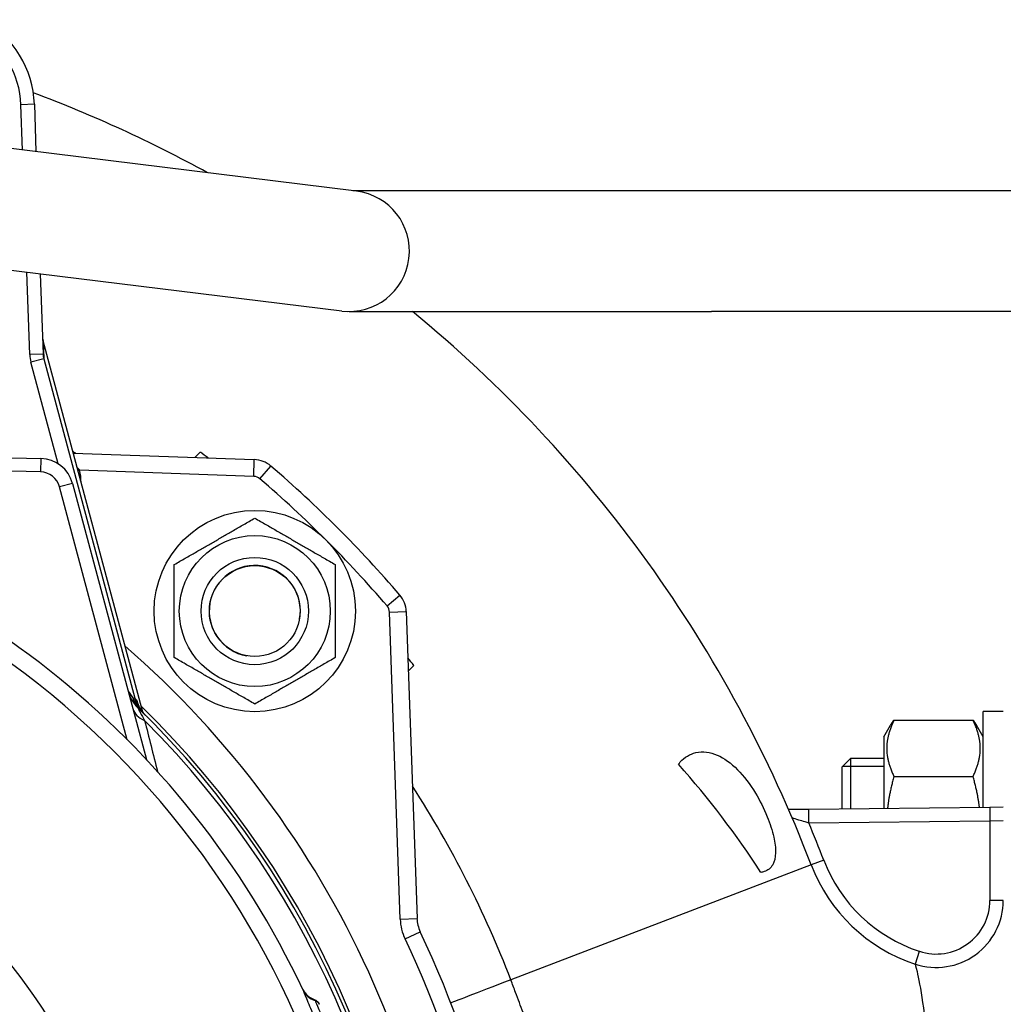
# Model space of a CAD drawing. Header units: millimetres. Extents: x 0 to 8400, y 0 to 5940.
# Tile 40 of 54: x 3306 to 3453, y 3873 to 4019. Entities that reach past the tile are written whole.
import ezdxf

# ---------------------------------------------------------------- set-up
doc = ezdxf.new("R2010")
doc.units = ezdxf.units.MM
doc.header["$LTSCALE"] = 20
doc.layers.add('02-LINIE-035', color=2, linetype='CONTINUOUS')

msp = doc.modelspace()

# ---------------------------------------------------------------- linework, layer by layer
at = {"layer": '02-LINIE-035'}
for p, q in [((3308.53, 4006.82), (3306.53, 4006.75)), ((3306.76, 3999.99), (3306.53, 4006.75)), ((3308.53, 4006.82), (3308.77, 3999.75)), ((3356.53, 3993.87), (3302.94, 4000.47)), ((3409.43, 3993.93), (3355.98, 3993.93)), ((3549.43, 3993.93), (3409.43, 3993.93)), ((3300.74, 3982.6), (3354.33, 3976)), ((3307.83, 3969.51), (3307.4, 3981.78)), ((3309.41, 3981.53), (3309.83, 3969.58)), ((3355.43, 3975.93), (3409.43, 3975.93)), ((3549.43, 3975.93), (3409.43, 3975.93)), ((3324.67, 3916.2), (3309.84, 3971.57)), ((3309.84, 3971.56), (3309.93, 3968.89)), ((3324.67, 3916.2), (3309.84, 3971.56)), ((3309.83, 3969.58), (3307.83, 3969.51)), ((3309.93, 3968.89), (3308, 3968.37)), ((3309.93, 3968.89), (3323.49, 3918.28)), ((3312.06, 3953.23), (3308, 3968.37)), ((3228.24, 3956.13), (3309.51, 3954.01)), ((3309.51, 3954.01), (3309.46, 3952.01)), ((3314.33, 3954.79), (3341.31, 3953.85)), ((3333.26, 3954.98), (3332.45, 3954.16)), ((3309.46, 3952.01), (3246.76, 3953.65)), ((3341.22, 3951.35), (3341.31, 3953.85)), ((3342.14, 3950.99), (3343.77, 3952.89)), ((3315.27, 3952.26), (3315.02, 3952.2)), ((3341.22, 3951.35), (3315.27, 3952.26)), ((3314.21, 3950.3), (3312.28, 3949.78)), ((3322.38, 3912.09), (3312.28, 3949.78)), ((3314.21, 3950.3), (3325.24, 3909.13)), ((3315.49, 3950.45), (3315.5, 3950.45)), ((3315.5, 3950.45), (3315.5, 3950.43)), ((3361.1, 3932.04), (3363, 3933.66)), ((3361.46, 3931.11), (3363.96, 3931.2)), ((3363.06, 3885.35), (3361.46, 3931.11)), ((3363.96, 3931.2), (3365.56, 3885.44)), ((3364.27, 3922.34), (3365.08, 3923.16)), ((3323.49, 3918.28), (3323.25, 3918.22)), ((3324.23, 3916.58), (3324.23, 3916.58)), ((3324.69, 3916.14), (3324.69, 3916.14)), ((3324.69, 3916.13), (3324.69, 3916.13)), ((3449.94, 3902), (3449.94, 3916.28)), ((3452.94, 3916.28), (3449.94, 3916.28)), ((3436.64, 3915.02), (3448.43, 3915.02)), ((3435.14, 3912.53), (3436.14, 3914.27)), ((3449.94, 3912.53), (3448.93, 3914.27)), ((3435.14, 3912.53), (3435.14, 3901.84)), ((3428.94, 3908.06), (3430.17, 3909.28)), ((3430.17, 3909.28), (3430.17, 3901.78)), ((3435.14, 3909.28), (3430.17, 3909.28)), ((3428.94, 3901.77), (3428.94, 3908.06)), ((3435.14, 3908.08), (3428.96, 3908.08)), ((3436.64, 3906.59), (3448.43, 3906.59)), ((3423.93, 3901.71), (3420.94, 3901.68)), ((3450.92, 3902.01), (3423.93, 3901.71)), ((3423.95, 3899.71), (3423.93, 3901.71)), ((3452.94, 3902.03), (3450.92, 3902.01)), ((3450.92, 3902.01), (3450.94, 3900.01)), ((3423.95, 3899.71), (3450.94, 3900.01)), ((3450.94, 3900.01), (3452.94, 3900.05)), ((3450.94, 3900.01), (3450.94, 3888.15)), ((3426.18, 3894.16), (3424.31, 3893.44)), ((3424.31, 3893.44), (3379.54, 3876.29)), ((3452.94, 3888.15), (3450.94, 3888.15)), ((3363.06, 3885.35), (3365.56, 3885.44)), ((3363.78, 3882.4), (3366.04, 3883.47)), ((3440.42, 3880.55), (3439.79, 3878.66))]:
    msp.add_line(p, q, dxfattribs=at)
for radius in [15, 11.25, 8, 8, 6.77]:
    msp.add_circle((3341.38, 3931.27), radius, dxfattribs=at)
for centre, radius, start, end in [((3293.54, 4006.29), 15, 2, 61.0746), ((3293.54, 4006.29), 13, 2, 61.0746), ((3238.59, 3822.29), 198.88, 61.215, 69.4608), ((3355.43, 3984.93), 9, 262.9792, 82.9792), ((3355.43, 3984.93), 9, 262.9792, 82.9792), ((3238.59, 3822.29), 198.88, 20.9631, 50.582), ((3309.38, 3949.01), 5, 15, 88.5), ((3228.24, 3818.13), 172.5, 52.0144, 52.4947), ((3341.17, 3949.85), 4, 49.3932, 88), ((3228.24, 3818.13), 177.5, 40.6068, 49.3932), ((3309.38, 3949.01), 3, 15, 88.5), ((3305.51, 3950.1), 10, 2, 12.4775), ((3341.17, 3949.85), 1.5, 49.3932, 88), ((3228.24, 3818.13), 175, 40.6068, 49.3932), ((3228.24, 3818.13), 133, 25.2045, 78.0776), ((3228.24, 3818.13), 130.37, 292.552, 76.5409), ((3341.38, 3931.27), 6.79, 350, 260), ((3359.96, 3931.06), 4, 2, 40.6068), ((3359.96, 3931.06), 1.5, 2, 40.6068), ((3228.24, 3818.13), 143, 310.9811, 49.0189), ((3228.24, 3818.13), 172.5, 37.5053, 37.9856), ((3327.37, 3920.51), 5, 195, 225.9232), ((3223.41, 3816.84), 142.5, 45.246, 45.3887), ((3228.24, 3818.13), 137.5, 314.0768, 45.9232), ((3228.24, 3818.13), 138, 314.1915, 45.8085), ((3228.24, 3818.13), 136.85, 314.9689, 45.0311), ((3228.24, 3818.13), 97.73, 300.7701, 72.9946), ((3238.59, 3822.29), 200.88, 20.9631, 22.6698), ((3447.65, 3902.39), 23, 200.9631, 251.6774), ((3447.65, 3902.39), 25, 200.9631, 251.6774), ((3442.94, 3888.15), 10, 251.6774, 0), ((3442.94, 3888.15), 8, 251.6774, 0), ((3370.55, 3885.61), 7.5, 182, 205.3683), ((3370.55, 3885.61), 5, 182, 205.3683), ((3228.24, 3818.13), 152.5, 334.6317, 25.3683), ((3228.24, 3818.13), 150, 334.6317, 25.3683)]:
    msp.add_arc(centre, radius, start, end, dxfattribs=at)
for centre, major_axis, ratio, start_param, end_param in [((3312.73, 3972.33), (-3, -0.1), 0.993293, 0, 0.228372), ((3312.83, 3969.68), (-0.18, 5.03), 0.993293, 1.570796, 1.799169), ((3312.83, 3969.68), (-0.11, 3.05), 0.984518, 1.570796, 1.799169), ((3324.95, 3918.67), (-1.39, -1.44), 0.685613, 5.561339, 6.020176), ((3327.37, 3919.02), (-2.26, 3.83), 0.876884, 1.264014, 1.8641), ((3328.57, 3919.33), (-3.52, -3.55), 0.998651, 5.754706, 6.283185), ((3328.03, 3918.03), (-4.83, -1.29), 0.661971, 0, 0.717845), ((3379.92, 3876.44), (-9.33, -3.59), 0.000045, 4.75351, 6.283185), ((3351.29, 3876.05), (-2.71, -1.28), 0.986251, 0, 0.81922)]:
    msp.add_ellipse(centre, major_axis=major_axis, ratio=ratio, start_param=start_param, end_param=end_param, dxfattribs=at)
for points, knots in [([(3309.73, 3972.24), (3309.74, 3972.13), (3309.75, 3972.01), (3309.78, 3971.79), (3309.81, 3971.68), (3309.84, 3971.57)], [0, 0, 0, 0, 0.03423719, 0.03423719, 0.06803143, 0.06803143, 0.06803143, 0.06803143]), ([(3309.84, 3971.56), (3309.84, 3971.56), (3309.84, 3971.57), (3309.84, 3971.57), (3309.84, 3971.57), (3309.84, 3971.57)], [0, 0, 0, 0, 0.0004882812, 0.0004882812, 0.0007730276, 0.0007730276, 0.0007730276, 0.0007730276]), ([(3314.9, 3952.66), (3314.98, 3952.6), (3315.05, 3952.53), (3315.11, 3952.45), (3315.17, 3952.39), (3315.22, 3952.33), (3315.27, 3952.26)], [0.94892857, 0.94892857, 0.94892857, 0.94892857, 0.97683477, 0.97683477, 0.97683477, 1, 1, 1, 1]), ([(3323.25, 3918.22), (3323.45, 3917.83), (3323.66, 3917.45), (3323.91, 3917.09), (3324.04, 3916.9), (3324.18, 3916.72), (3324.33, 3916.54), (3324.48, 3916.36), (3324.64, 3916.19), (3324.8, 3916.02), (3324.81, 3916.02), (3324.81, 3916.02), (3324.81, 3916.01)], [0, 0, 0, 0, 0.481133, 0.481133, 0.481133, 0.737054, 0.737054, 0.737054, 0.994978, 0.994978, 0.994978, 1, 1, 1, 1]), ([(3323.96, 3917.42), (3323.96, 3917.42), (3323.96, 3917.41), (3323.97, 3917.39), (3323.98, 3917.36), (3324.01, 3917.29), (3324.04, 3917.22), (3324.1, 3917.09), (3324.13, 3917.02), (3324.22, 3916.87), (3324.27, 3916.77), (3324.42, 3916.54), (3324.52, 3916.39), (3324.76, 3916.08), (3324.9, 3915.93), (3325.05, 3915.78)], [0.4540761, 0.4540761, 0.4540761, 0.4540761, 0.4773194, 0.4773194, 0.5044739, 0.5044739, 0.5375505, 0.5375505, 0.5646187, 0.5646187, 0.598696, 0.598696, 0.6532467, 0.6532467, 0.7167742, 0.7167742, 0.7167742, 0.7167742]), ([(3323.89, 3916.91), (3323.89, 3916.91), (3323.91, 3916.88), (3323.94, 3916.83), (3323.98, 3916.74), (3324.06, 3916.59), (3324.16, 3916.42), (3324.21, 3916.33), (3324.26, 3916.23), (3324.32, 3916.13), (3324.51, 3915.78), (3324.73, 3915.37), (3324.96, 3914.95)], [0, 0, 0, 0, 0.155563, 0.155563, 0.155563, 0.407438, 0.407438, 0.407438, 0.542309, 0.542309, 0.542309, 1, 1, 1, 1]), ([(3404.52, 3908.43), (3404.61, 3908.55), (3404.7, 3908.67), (3405.42, 3909.48), (3406.21, 3909.96), (3408.13, 3910.41), (3409.22, 3910.27), (3411.33, 3909.36), (3412.35, 3908.62), (3414.28, 3906.66), (3415.18, 3905.47), (3416.66, 3903.03), (3417.26, 3901.84), (3418.17, 3899.6), (3418.51, 3898.57), (3418.91, 3896.73), (3419.01, 3895.94), (3418.97, 3894.52), (3418.83, 3893.93), (3418.27, 3892.93), (3417.84, 3892.6), (3417.15, 3892.38), (3416.99, 3892.34), (3416.82, 3892.32)], [-5.134678, -5.134678, -5.134678, -5.134678, -5.06781, -5.06781, -4.627791, -4.627791, -4.121674, -4.121674, -3.640774, -3.640774, -3.17203, -3.17203, -2.789958, -2.789958, -2.468911, -2.468911, -2.188236, -2.188236, -1.901555, -1.901555, -1.566594, -1.566594, -1.474299, -1.474299, -1.474299, -1.474299]), ([(3421.47, 3900.45), (3421.47, 3900.45), (3421.49, 3900.45), (3421.68, 3900.39), (3422, 3900.29), (3422.71, 3900.08), (3423.01, 3899.99), (3423.54, 3899.84), (3423.75, 3899.77), (3423.95, 3899.71)], [-3.2472694, -3.2472694, -3.2472694, -3.2472694, -3.1524108, -3.1524108, -2.8772144, -2.8772144, -2.7052166, -2.7052166, -2.597718, -2.597718, -2.597718, -2.597718]), ([(3439.79, 3878.66), (3439.79, 3878.66), (3439.9, 3878.27), (3440.55, 3875.59), (3441.27, 3871.27), (3441.75, 3865.37)], [6.16308, 6.16308, 6.16308, 6.16308, 7.344057, 7.344057, 10.482224, 10.482224, 10.482224, 10.482224]), ([(3384.9, 3861.32), (3384.32, 3863.08), (3383.71, 3864.85), (3382.53, 3868.22), (3381.96, 3869.82), (3381, 3872.42), (3380.63, 3873.42), (3380.01, 3875.05), (3379.78, 3875.67), (3379.54, 3876.29)], [0, 0, 0, 0, 0.565062, 0.565062, 1.074413, 1.074413, 1.392758, 1.392758, 1.591723, 1.591723, 1.591723, 1.591723]), ([(3348.52, 3874.91), (3348.52, 3874.91), (3348.52, 3874.91), (3348.52, 3874.9), (3348.52, 3874.9), (3348.52, 3874.89), (3348.52, 3874.89), (3348.53, 3874.88), (3348.53, 3874.87), (3348.53, 3874.87), (3348.54, 3874.86), (3348.54, 3874.85), (3348.55, 3874.84), (3348.57, 3874.8), (3348.58, 3874.78), (3348.61, 3874.72), (3348.63, 3874.68), (3348.72, 3874.54), (3348.79, 3874.44), (3349.05, 3874.1), (3349.29, 3873.89), (3349.78, 3873.56), (3350.04, 3873.43), (3350.31, 3873.34)], [0.0045726, 0.0045726, 0.0045726, 0.0045726, 0.0208508, 0.0208508, 0.0286773, 0.0286773, 0.0334107, 0.0334107, 0.0355039, 0.0355039, 0.0376017, 0.0376017, 0.0418465, 0.0418465, 0.050259, 0.050259, 0.0624645, 0.0624645, 0.0991166, 0.0991166, 0.1915907, 0.1915907, 0.2766279, 0.2766279, 0.2766279, 0.2766279]), ([(3356.83, 3852.1), (3356.71, 3852.56), (3356.27, 3853.95), (3355.58, 3856.03), (3355.57, 3856.04), (3355.57, 3856.04), (3355.57, 3856.04), (3354.88, 3858.12), (3353.94, 3860.8), (3352.95, 3863.52), (3352.46, 3864.88), (3351.95, 3866.24), (3351.48, 3867.5), (3351, 3868.75), (3350.55, 3869.93), (3350.15, 3870.94), (3349.75, 3871.96), (3349.4, 3872.82), (3349.14, 3873.46), (3348.87, 3874.1), (3348.68, 3874.56), (3348.58, 3874.77)], [0, 0, 0, 0, 0.25, 0.25, 0.25, 0.250548, 0.250548, 0.250548, 0.5, 0.5, 0.5, 0.624936, 0.624936, 0.624936, 0.749856, 0.749856, 0.749856, 0.875355, 0.875355, 0.875355, 1, 1, 1, 1]), ([(3350.31, 3873.34), (3350.31, 3873.34), (3350.31, 3873.34), (3350.31, 3873.32), (3350.32, 3873.3), (3350.34, 3873.27), (3350.36, 3873.22)], [0.95360579, 0.95360579, 0.95360579, 0.95360579, 0.97284902, 0.97284902, 0.97284902, 1, 1, 1, 1]), ([(3350.31, 3873.34), (3350.41, 3873.31), (3350.51, 3873.26), (3350.68, 3873.13), (3350.76, 3873.05), (3350.83, 3872.94), (3350.85, 3872.93), (3350.86, 3872.89), (3350.87, 3872.88), (3350.88, 3872.86), (3350.89, 3872.85), (3350.89, 3872.84), (3350.9, 3872.83), (3350.9, 3872.83), (3350.9, 3872.82), (3350.91, 3872.81), (3350.91, 3872.8), (3350.92, 3872.79), (3350.92, 3872.79), (3350.93, 3872.76), (3350.95, 3872.73), (3350.97, 3872.67), (3350.97, 3872.66), (3350.98, 3872.66)], [0.000072, 0.000072, 0.000072, 0.000072, 0.0324806, 0.0324806, 0.065024, 0.065024, 0.0716007, 0.0716007, 0.0767642, 0.0767642, 0.0815161, 0.0815161, 0.0857119, 0.0857119, 0.0931076, 0.0931076, 0.1111465, 0.1111465, 0.1381779, 0.1381779, 0.2249341, 0.2249341, 0.2412456, 0.2412456, 0.2412456, 0.2412456]), ([(3350.36, 3873.22), (3350.45, 3873.01), (3350.65, 3872.57), (3350.93, 3871.9), (3351.15, 3871.39), (3351.41, 3870.77), (3351.7, 3870.05), (3351.79, 3869.84), (3351.88, 3869.61), (3351.98, 3869.38), (3352.39, 3868.37), (3352.84, 3867.21), (3353.3, 3866), (3353.56, 3865.32), (3353.81, 3864.62), (3354.07, 3863.93), (3354.27, 3863.37), (3354.47, 3862.81), (3354.67, 3862.26), (3355.1, 3861.03), (3355.51, 3859.83), (3355.85, 3858.76), (3355.97, 3858.4), (3356.09, 3858.05), (3356.19, 3857.72), (3356.4, 3857.08), (3356.57, 3856.52), (3356.72, 3856.05), (3356.94, 3855.33), (3357.09, 3854.81), (3357.17, 3854.53), (3357.18, 3854.49), (3357.19, 3854.46), (3357.2, 3854.43)], [0, 0, 0, 0, 0.142587, 0.142587, 0.142587, 0.25, 0.25, 0.25, 0.282557, 0.282557, 0.282557, 0.422443, 0.422443, 0.422443, 0.5, 0.5, 0.5, 0.562018, 0.562018, 0.562018, 0.701955, 0.701955, 0.701955, 0.75, 0.75, 0.75, 0.841232, 0.841232, 0.841232, 0.98061, 0.98061, 0.98061, 1, 1, 1, 1])]:
    msp.add_open_spline(points, degree=3, knots=knots, dxfattribs=at)
for points in [[(3309.84, 3971.57), (3309.84, 3971.57), (3309.84, 3971.57), (3309.84, 3971.57)], [(3314.71, 3954.78), (3314.56, 3954.88), (3314.4, 3954.97), (3314.24, 3955.07)], [(3322.47, 3919.47), (3322.74, 3919.04), (3323.01, 3918.62), (3323.25, 3918.22)], [(3323.74, 3918.03), (3323.78, 3918), (3323.87, 3917.72), (3324.01, 3917.28)], [(3324.96, 3914.95), (3325.59, 3912.46), (3326.23, 3909.93), (3326.89, 3907.34)], [(3416.82, 3892.32), (3413.16, 3897.97), (3409.04, 3903.35), (3404.52, 3908.43)], [(3379.54, 3876.29), (3375.67, 3886.37), (3370.74, 3896.05), (3364.89, 3905.17)], [(3350.31, 3873.34), (3350.31, 3873.34), (3350.31, 3873.34), (3350.31, 3873.34)]]:
    msp.add_open_spline(points, degree=3, dxfattribs=at)
for points, weights in [([(3329.38, 3938.2), (3335.38, 3941.66), (3341.38, 3945.13)], [1, 1.15470053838, 1]), ([(3341.38, 3945.13), (3347.38, 3941.66), (3353.38, 3938.2)], [1, 1.15470053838, 1]), ([(3329.38, 3924.34), (3329.38, 3931.27), (3329.38, 3938.2)], [1, 1.15470053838, 1]), ([(3353.38, 3938.2), (3353.38, 3931.27), (3353.38, 3924.34)], [1, 1.15470053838, 1]), ([(3341.38, 3917.41), (3335.38, 3920.88), (3329.38, 3924.34)], [1, 1.15470053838, 1]), ([(3353.38, 3924.34), (3347.38, 3920.88), (3341.38, 3917.41)], [1, 1.15470053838, 1]), ([(3436.64, 3915.02), (3434.64, 3910.8), (3436.64, 3906.59)], [1, 1.15470053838, 1]), ([(3436.14, 3914.27), (3436.35, 3914.63), (3436.64, 3915.02)], [1.03472368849, 1.01992921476, 1]), ([(3448.43, 3915.02), (3448.72, 3914.63), (3448.93, 3914.27)], [1, 1.01992921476, 1.03472368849]), ([(3448.43, 3906.59), (3450.43, 3910.8), (3448.43, 3915.02)], [1, 1.15470053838, 1]), ([(3436.64, 3906.59), (3435.91, 3904.06), (3435.68, 3901.84)], [1, 1.05176549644, 1.0688877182]), ([(3449.38, 3901.99), (3449.14, 3904.14), (3448.43, 3906.59)], [1.0676824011, 1.05000411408, 1]), ([(3350.36, 3873.22), (3350.79, 3873.08), (3350.97, 3872.68)], [0.953296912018, 0.890904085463, 0.999851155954])]:
    msp.add_rational_spline(points, weights, degree=2, dxfattribs=at)

doc.saveas('drawing.dxf')
